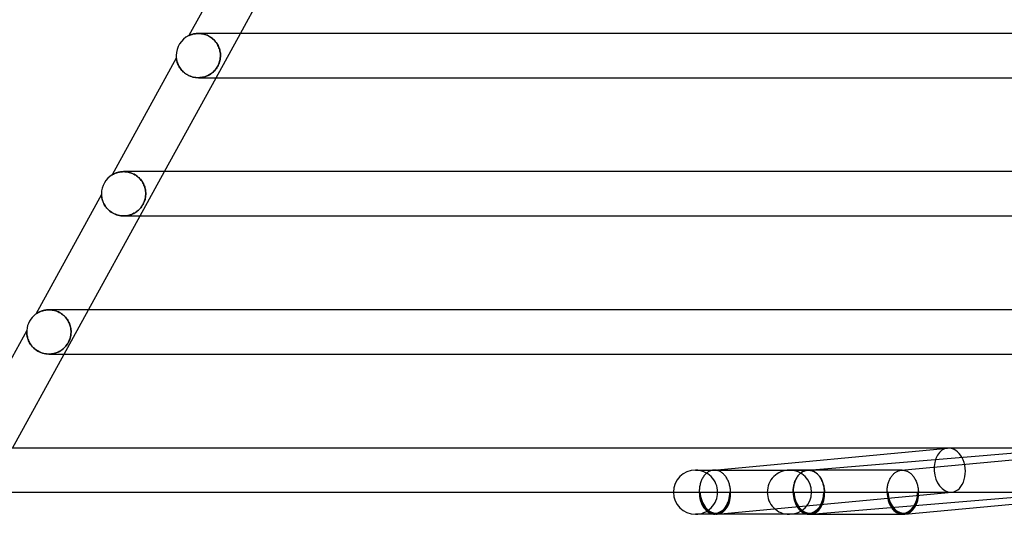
# Model space of a CAD drawing. Header units: millimetres. Extents: x -385 to 385, y -2 to 250.
# Tile 2 of 85: x -338 to -249, y -2 to 43. Entities that reach past the tile are written whole.
import ezdxf

# ---------------------------------------------------------------- set-up
doc = ezdxf.new("R2010")
doc.units = ezdxf.units.MM
doc.layers.add('HIDDEN', color=7, linetype='Continuous')
doc.layers.add('THICK', color=7, linetype='Continuous')

msp = doc.modelspace()

# ---------------------------------------------------------------- linework, layer by layer
at = {"layer": 'HIDDEN'}
for p, q in [((-322.611, 41.305), (-322.615, 41.303)), ((-322.598, 41.311), (-322.611, 41.305)), ((-322.577, 41.321), (-322.598, 41.311)), ((-322.549, 41.333), (-322.577, 41.321)), ((-322.514, 41.348), (-322.549, 41.333)), ((-322.472, 41.365), (-322.514, 41.348)), ((-322.424, 41.383), (-322.472, 41.365)), ((-322.369, 41.401), (-322.424, 41.383)), ((-322.308, 41.42), (-322.369, 41.401)), ((-322.242, 41.438), (-322.308, 41.42)), ((-322.17, 41.455), (-322.242, 41.438)), ((-322.094, 41.47), (-322.17, 41.455)), ((-322.013, 41.482), (-322.094, 41.47)), ((-321.928, 41.492), (-322.013, 41.482)), ((-321.84, 41.498), (-321.928, 41.492)), ((-321.748, 41.5), (-321.84, 41.498)), ((-321.655, 41.498), (-321.748, 41.5)), ((-321.748, 41.5), (-321.654, 41.498)), ((-321.56, 41.491), (-321.655, 41.498)), ((-321.654, 41.498), (-321.557, 41.491)), ((-321.463, 41.48), (-321.56, 41.491)), ((-321.557, 41.491), (-321.458, 41.479)), ((-321.364, 41.463), (-321.463, 41.48)), ((-321.458, 41.479), (-321.357, 41.462)), ((-321.264, 41.441), (-321.364, 41.463)), ((-321.357, 41.462), (-321.254, 41.439)), ((-321.162, 41.413), (-321.264, 41.441)), ((-321.254, 41.439), (-321.151, 41.41)), ((-321.06, 41.379), (-321.162, 41.413)), ((-321.151, 41.41), (-321.047, 41.375)), ((-320.957, 41.339), (-321.06, 41.379)), ((-321.047, 41.375), (-320.944, 41.333)), ((-320.855, 41.292), (-320.957, 41.339)), ((-320.944, 41.333), (-320.841, 41.285)), ((-320.755, 41.239), (-320.855, 41.292)), ((-320.841, 41.285), (-320.741, 41.23)), ((-320.657, 41.179), (-320.755, 41.239)), ((-320.741, 41.23), (-320.643, 41.17)), ((-320.562, 41.113), (-320.657, 41.179)), ((-320.643, 41.17), (-320.548, 41.103)), ((-320.47, 41.042), (-320.562, 41.113)), ((-320.548, 41.103), (-320.457, 41.031)), ((-320.382, 40.965), (-320.47, 41.042)), ((-320.457, 41.031), (-320.371, 40.954)), ((-320.299, 40.883), (-320.382, 40.965)), ((-320.371, 40.954), (-320.289, 40.872)), ((-320.139, 37.5), (-317.944, 41.5)), ((-320.221, 40.797), (-320.299, 40.883)), ((-320.289, 40.872), (-320.213, 40.787)), ((-320.149, 40.707), (-320.221, 40.797)), ((-320.213, 40.787), (-320.143, 40.698)), ((-320.083, 40.614), (-320.149, 40.707)), ((-320.143, 40.698), (-320.078, 40.606)), ((-320.023, 40.518), (-320.083, 40.614)), ((-320.078, 40.606), (-320.019, 40.512)), ((-319.969, 40.42), (-320.023, 40.518)), ((-320.019, 40.512), (-319.967, 40.416)), ((-319.92, 40.319), (-319.969, 40.42)), ((-319.967, 40.416), (-319.919, 40.317)), ((-319.878, 40.217), (-319.92, 40.319)), ((-319.919, 40.317), (-319.878, 40.217)), ((-319.842, 40.115), (-319.878, 40.217)), ((-319.878, 40.217), (-319.843, 40.116)), ((-319.843, 40.116), (-319.813, 40.014)), ((-319.812, 40.012), (-319.842, 40.115)), ((-323.736, 39.261), (-323.735, 39.257)), ((-323.735, 39.257), (-323.734, 39.245)), ((-323.734, 39.245), (-323.731, 39.225)), ((-323.731, 39.225), (-323.727, 39.196)), ((-323.727, 39.196), (-323.72, 39.158)), ((-323.72, 39.158), (-323.711, 39.111)), ((-319.813, 40.014), (-319.789, 39.912)), ((-319.788, 39.909), (-319.812, 40.012)), ((-319.778, 39.153), (-319.801, 39.04)), ((-319.795, 39.069), (-319.774, 39.176)), ((-319.789, 39.912), (-319.77, 39.809)), ((-319.77, 39.806), (-319.788, 39.909)), ((-319.761, 39.267), (-319.778, 39.153)), ((-319.774, 39.176), (-319.759, 39.284)), ((-319.77, 39.809), (-319.757, 39.705)), ((-319.757, 39.703), (-319.77, 39.806)), ((-319.75, 39.383), (-319.761, 39.267)), ((-319.759, 39.284), (-319.75, 39.392)), ((-319.757, 39.705), (-319.749, 39.602)), ((-319.749, 39.601), (-319.757, 39.703)), ((-319.75, 39.392), (-319.747, 39.5)), ((-319.747, 39.5), (-319.75, 39.383)), ((-319.749, 39.602), (-319.747, 39.5)), ((-319.747, 39.5), (-319.749, 39.601)), ((-323.711, 39.111), (-323.699, 39.057)), ((-323.699, 39.057), (-323.684, 38.995)), ((-323.684, 38.995), (-323.665, 38.928)), ((-323.665, 38.928), (-323.642, 38.855)), ((-323.642, 38.855), (-323.613, 38.778)), ((-323.613, 38.778), (-323.58, 38.698)), ((-323.58, 38.698), (-323.541, 38.615)), ((-323.541, 38.615), (-323.496, 38.53)), ((-323.496, 38.53), (-323.445, 38.445)), ((-323.445, 38.445), (-323.389, 38.359)), ((-323.389, 38.359), (-323.326, 38.273)), ((-323.326, 38.273), (-323.256, 38.189)), ((-320.249, 38.175), (-320.177, 38.262)), ((-320.144, 38.305), (-320.215, 38.215)), ((-320.177, 38.262), (-320.11, 38.352)), ((-320.077, 38.401), (-320.144, 38.305)), ((-320.11, 38.352), (-320.047, 38.447)), ((-320.015, 38.501), (-320.077, 38.401)), ((-320.047, 38.447), (-319.99, 38.546)), ((-319.96, 38.605), (-320.015, 38.501)), ((-319.99, 38.546), (-319.939, 38.648)), ((-319.91, 38.712), (-319.96, 38.605)), ((-319.939, 38.648), (-319.893, 38.751)), ((-319.867, 38.82), (-319.91, 38.712)), ((-319.893, 38.751), (-319.854, 38.856)), ((-319.831, 38.93), (-319.867, 38.82)), ((-319.854, 38.856), (-319.821, 38.962)), ((-319.801, 39.04), (-319.831, 38.93)), ((-319.821, 38.962), (-319.795, 39.069)), ((-323.256, 38.189), (-323.18, 38.106)), ((-323.18, 38.106), (-323.097, 38.026)), ((-323.097, 38.026), (-323.008, 37.95)), ((-323.008, 37.95), (-322.913, 37.877)), ((-322.913, 37.877), (-322.811, 37.808)), ((-322.811, 37.808), (-322.703, 37.745)), ((-322.703, 37.745), (-322.591, 37.688)), ((-322.591, 37.688), (-322.475, 37.639)), ((-322.475, 37.639), (-322.356, 37.596)), ((-322.356, 37.596), (-322.234, 37.561)), ((-322.234, 37.561), (-322.112, 37.534)), ((-322.112, 37.534), (-321.988, 37.515)), ((-321.988, 37.515), (-321.865, 37.504)), ((-321.865, 37.504), (-321.743, 37.5)), ((-321.743, 37.5), (-321.622, 37.504)), ((-321.615, 37.504), (-321.737, 37.5)), ((-321.622, 37.504), (-321.502, 37.515)), ((-321.494, 37.516), (-321.615, 37.504)), ((-321.502, 37.515), (-321.385, 37.533)), ((-321.376, 37.534), (-321.494, 37.516)), ((-321.385, 37.533), (-321.269, 37.557)), ((-321.26, 37.56), (-321.376, 37.534)), ((-321.269, 37.557), (-321.158, 37.588)), ((-321.146, 37.592), (-321.26, 37.56)), ((-321.158, 37.588), (-321.05, 37.625)), ((-321.035, 37.63), (-321.146, 37.592)), ((-321.05, 37.625), (-320.946, 37.667)), ((-320.928, 37.675), (-321.035, 37.63)), ((-320.946, 37.667), (-320.846, 37.714)), ((-320.823, 37.726), (-320.928, 37.675)), ((-320.846, 37.714), (-320.751, 37.765)), ((-320.723, 37.782), (-320.823, 37.726)), ((-320.751, 37.765), (-320.66, 37.821)), ((-320.628, 37.842), (-320.723, 37.782)), ((-320.66, 37.821), (-320.572, 37.882)), ((-320.537, 37.908), (-320.628, 37.842)), ((-320.572, 37.882), (-320.487, 37.947)), ((-320.45, 37.978), (-320.537, 37.908)), ((-320.487, 37.947), (-320.404, 38.018)), ((-320.368, 38.052), (-320.45, 37.978)), ((-320.404, 38.018), (-320.325, 38.094)), ((-320.29, 38.131), (-320.368, 38.052)), ((-320.325, 38.094), (-320.249, 38.175)), ((-320.215, 38.215), (-320.29, 38.131)), ((-329.516, 28.722), (-329.52, 28.72)), ((-329.505, 28.729), (-329.516, 28.722)), ((-329.486, 28.74), (-329.505, 28.729)), ((-329.461, 28.754), (-329.486, 28.74)), ((-329.429, 28.771), (-329.461, 28.754)), ((-329.391, 28.791), (-329.429, 28.771)), ((-329.346, 28.812), (-329.391, 28.791)), ((-329.295, 28.835), (-329.346, 28.812)), ((-329.238, 28.858), (-329.295, 28.835)), ((-329.175, 28.882), (-329.238, 28.858)), ((-329.107, 28.905), (-329.175, 28.882)), ((-329.034, 28.927), (-329.107, 28.905)), ((-328.955, 28.947), (-329.034, 28.927)), ((-328.872, 28.965), (-328.955, 28.947)), ((-328.784, 28.979), (-328.872, 28.965)), ((-328.693, 28.99), (-328.784, 28.979)), ((-328.598, 28.997), (-328.693, 28.99)), ((-328.499, 29), (-328.598, 28.997)), ((-328.401, 28.998), (-328.499, 29)), ((-328.496, 29), (-328.398, 28.998)), ((-328.495, 29), (-328.496, 29)), ((-328.3, 28.99), (-328.401, 28.998)), ((-328.398, 28.998), (-328.298, 28.99)), ((-328.197, 28.978), (-328.3, 28.99)), ((-328.298, 28.99), (-328.197, 28.978)), ((-328.092, 28.959), (-328.197, 28.978)), ((-328.197, 28.978), (-328.094, 28.959)), ((-328.094, 28.959), (-327.991, 28.935)), ((-327.986, 28.934), (-328.092, 28.959)), ((-327.991, 28.935), (-327.887, 28.906)), ((-327.878, 28.903), (-327.986, 28.934)), ((-327.887, 28.906), (-327.784, 28.87)), ((-327.77, 28.864), (-327.878, 28.903)), ((-327.784, 28.87), (-327.683, 28.828)), ((-327.661, 28.818), (-327.77, 28.864)), ((-327.683, 28.828), (-327.583, 28.781)), ((-327.554, 28.765), (-327.661, 28.818)), ((-327.583, 28.781), (-327.486, 28.727)), ((-327.449, 28.705), (-327.554, 28.765)), ((-327.486, 28.727), (-327.391, 28.669)), ((-327.346, 28.637), (-327.449, 28.705)), ((-327.391, 28.669), (-327.301, 28.605)), ((-327.246, 28.563), (-327.346, 28.637)), ((-327.301, 28.605), (-327.215, 28.537)), ((-327.151, 28.482), (-327.246, 28.563)), ((-327.215, 28.537), (-327.133, 28.465)), ((-327.061, 28.395), (-327.151, 28.482)), ((-326.999, 25), (-324.804, 29)), ((-327.133, 28.465), (-327.056, 28.39)), ((-326.977, 28.303), (-327.061, 28.395)), ((-327.056, 28.39), (-326.984, 28.312)), ((-326.984, 28.312), (-326.918, 28.231)), ((-326.899, 28.206), (-326.977, 28.303)), ((-326.918, 28.231), (-326.856, 28.147)), ((-326.828, 28.105), (-326.899, 28.206)), ((-326.856, 28.147), (-326.8, 28.062)), ((-326.763, 28.001), (-326.828, 28.105)), ((-326.8, 28.062), (-326.749, 27.975)), ((-326.706, 27.894), (-326.763, 28.001)), ((-326.749, 27.975), (-326.703, 27.887)), ((-326.655, 27.784), (-326.706, 27.894)), ((-326.703, 27.887), (-326.662, 27.798)), ((-326.662, 27.798), (-326.625, 27.709)), ((-326.612, 27.673), (-326.655, 27.784)), ((-326.625, 27.709), (-326.594, 27.619)), ((-326.576, 27.561), (-326.612, 27.673)), ((-326.594, 27.619), (-326.567, 27.529)), ((-330.499, 26.937), (-330.499, 26.934)), ((-330.499, 26.934), (-330.499, 26.925)), ((-330.499, 26.925), (-330.498, 26.907)), ((-330.498, 26.907), (-330.496, 26.877)), ((-330.496, 26.877), (-330.493, 26.834)), ((-330.493, 26.834), (-330.487, 26.779)), ((-330.487, 26.779), (-330.479, 26.714)), ((-330.479, 26.714), (-330.467, 26.642)), ((-326.547, 27.449), (-326.576, 27.561)), ((-326.567, 27.529), (-326.545, 27.438)), ((-326.525, 27.336), (-326.547, 27.449)), ((-326.545, 27.438), (-326.527, 27.349)), ((-326.534, 26.621), (-326.518, 26.715)), ((-326.527, 27.349), (-326.513, 27.26)), ((-326.509, 27.224), (-326.525, 27.336)), ((-326.513, 26.754), (-326.524, 26.675)), ((-326.518, 26.715), (-326.507, 26.809)), ((-326.513, 27.26), (-326.504, 27.172)), ((-326.504, 26.834), (-326.513, 26.754)), ((-326.5, 27.112), (-326.509, 27.224)), ((-326.507, 26.809), (-326.5, 26.904)), ((-326.504, 27.172), (-326.499, 27.085)), ((-326.499, 26.916), (-326.504, 26.834)), ((-326.497, 27), (-326.5, 27.112)), ((-326.5, 26.904), (-326.497, 27)), ((-326.499, 27.085), (-326.497, 27)), ((-326.497, 27), (-326.499, 26.916)), ((-330.467, 26.642), (-330.45, 26.563)), ((-330.45, 26.563), (-330.429, 26.479)), ((-330.429, 26.479), (-330.403, 26.39)), ((-330.403, 26.39), (-330.37, 26.296)), ((-330.37, 26.296), (-330.33, 26.2)), ((-330.33, 26.2), (-330.283, 26.101)), ((-330.283, 26.101), (-330.229, 26)), ((-330.229, 26), (-330.166, 25.899)), ((-330.166, 25.899), (-330.095, 25.799)), ((-326.876, 25.831), (-326.949, 25.735)), ((-326.946, 25.739), (-326.884, 25.819)), ((-326.884, 25.819), (-326.826, 25.903)), ((-326.807, 25.933), (-326.876, 25.831)), ((-326.826, 25.903), (-326.772, 25.99)), ((-326.742, 26.043), (-326.807, 25.933)), ((-326.772, 25.99), (-326.724, 26.078)), ((-326.685, 26.157), (-326.742, 26.043)), ((-326.724, 26.078), (-326.68, 26.168)), ((-326.635, 26.275), (-326.685, 26.157)), ((-326.68, 26.168), (-326.641, 26.258)), ((-326.641, 26.258), (-326.607, 26.348)), ((-326.594, 26.389), (-326.635, 26.275)), ((-326.607, 26.348), (-326.579, 26.438)), ((-326.563, 26.495), (-326.594, 26.389)), ((-326.579, 26.438), (-326.554, 26.529)), ((-326.54, 26.592), (-326.563, 26.495)), ((-326.554, 26.529), (-326.534, 26.621)), ((-326.524, 26.675), (-326.54, 26.592)), ((-330.095, 25.799), (-330.016, 25.701)), ((-330.016, 25.701), (-329.929, 25.606)), ((-329.929, 25.606), (-329.834, 25.515)), ((-329.834, 25.515), (-329.732, 25.428)), ((-329.732, 25.428), (-329.622, 25.348)), ((-329.622, 25.348), (-329.507, 25.275)), ((-329.507, 25.275), (-329.386, 25.21)), ((-329.386, 25.21), (-329.261, 25.153)), ((-329.261, 25.153), (-329.133, 25.105)), ((-329.133, 25.105), (-329.004, 25.066)), ((-329.004, 25.066), (-328.874, 25.036)), ((-328.874, 25.036), (-328.744, 25.016)), ((-328.744, 25.016), (-328.616, 25.004)), ((-328.616, 25.004), (-328.489, 25)), ((-328.37, 25.004), (-328.494, 25)), ((-328.489, 25), (-328.365, 25.004)), ((-328.247, 25.015), (-328.37, 25.004)), ((-328.365, 25.004), (-328.243, 25.016)), ((-328.125, 25.035), (-328.247, 25.015)), ((-328.243, 25.016), (-328.124, 25.035)), ((-328.007, 25.061), (-328.125, 25.035)), ((-328.124, 25.035), (-328.008, 25.06)), ((-328.008, 25.06), (-327.896, 25.092)), ((-327.89, 25.094), (-328.007, 25.061)), ((-327.896, 25.092), (-327.787, 25.13)), ((-327.777, 25.134), (-327.89, 25.094)), ((-327.787, 25.13), (-327.682, 25.173)), ((-327.667, 25.18), (-327.777, 25.134)), ((-327.682, 25.173), (-327.581, 25.222)), ((-327.561, 25.232), (-327.667, 25.18)), ((-327.581, 25.222), (-327.486, 25.274)), ((-327.46, 25.29), (-327.561, 25.232)), ((-327.486, 25.274), (-327.395, 25.331)), ((-327.365, 25.352), (-327.46, 25.29)), ((-327.395, 25.331), (-327.309, 25.392)), ((-327.274, 25.418), (-327.365, 25.352)), ((-327.309, 25.392), (-327.227, 25.455)), ((-327.188, 25.488), (-327.274, 25.418)), ((-327.227, 25.455), (-327.151, 25.522)), ((-327.106, 25.564), (-327.188, 25.488)), ((-327.151, 25.522), (-327.079, 25.591)), ((-327.026, 25.646), (-327.106, 25.564)), ((-327.079, 25.591), (-327.011, 25.663)), ((-326.949, 25.735), (-327.026, 25.646)), ((-327.011, 25.663), (-326.946, 25.739)), ((-336.437, 16.11), (-336.443, 16.105)), ((-336.419, 16.123), (-336.437, 16.11)), ((-336.391, 16.142), (-336.419, 16.123)), ((-336.356, 16.166), (-336.391, 16.142)), ((-336.315, 16.192), (-336.356, 16.166)), ((-336.268, 16.221), (-336.315, 16.192)), ((-336.214, 16.252), (-336.268, 16.221)), ((-336.153, 16.284), (-336.214, 16.252)), ((-336.085, 16.316), (-336.153, 16.284)), ((-336.012, 16.348), (-336.085, 16.316)), ((-335.932, 16.379), (-336.012, 16.348)), ((-335.846, 16.408), (-335.932, 16.379)), ((-335.755, 16.435), (-335.846, 16.408)), ((-335.66, 16.457), (-335.755, 16.435)), ((-335.561, 16.475), (-335.66, 16.457)), ((-335.459, 16.489), (-335.561, 16.475)), ((-335.354, 16.497), (-335.459, 16.489)), ((-335.247, 16.5), (-335.354, 16.497)), ((-335.143, 16.497), (-335.247, 16.5)), ((-335.247, 16.5), (-335.148, 16.498)), ((-335.148, 16.498), (-335.048, 16.49)), ((-335.037, 16.489), (-335.143, 16.497)), ((-335.048, 16.49), (-334.946, 16.477)), ((-334.93, 16.475), (-335.037, 16.489)), ((-334.946, 16.477), (-334.842, 16.459)), ((-334.822, 16.455), (-334.93, 16.475)), ((-334.842, 16.459), (-334.738, 16.435)), ((-334.714, 16.428), (-334.822, 16.455)), ((-334.738, 16.435), (-334.632, 16.404)), ((-334.606, 16.395), (-334.714, 16.428)), ((-334.632, 16.404), (-334.526, 16.367)), ((-334.499, 16.356), (-334.606, 16.395)), ((-334.526, 16.367), (-334.421, 16.323)), ((-334.394, 16.31), (-334.499, 16.356)), ((-334.421, 16.323), (-334.317, 16.272)), ((-334.291, 16.259), (-334.394, 16.31)), ((-334.317, 16.272), (-334.214, 16.215)), ((-334.192, 16.201), (-334.291, 16.259)), ((-334.214, 16.215), (-334.114, 16.15)), ((-334.096, 16.138), (-334.192, 16.201)), ((-334.114, 16.15), (-334.018, 16.08)), ((-334.005, 16.07), (-334.096, 16.138)), ((-334.018, 16.08), (-333.926, 16.004)), ((-333.919, 15.998), (-334.005, 16.07)), ((-333.859, 12.5), (-331.664, 16.5)), ((-333.926, 16.004), (-333.839, 15.923)), ((-333.838, 15.922), (-333.919, 15.998)), ((-333.839, 15.923), (-333.756, 15.836)), ((-333.762, 15.843), (-333.838, 15.922)), ((-333.692, 15.761), (-333.762, 15.843)), ((-333.756, 15.836), (-333.68, 15.746)), ((-333.627, 15.677), (-333.692, 15.761)), ((-333.68, 15.746), (-333.61, 15.653)), ((-333.568, 15.591), (-333.627, 15.677)), ((-333.61, 15.653), (-333.546, 15.556)), ((-333.515, 15.503), (-333.568, 15.591)), ((-333.546, 15.556), (-333.489, 15.456)), ((-333.466, 15.414), (-333.515, 15.503)), ((-333.489, 15.456), (-333.437, 15.355)), ((-333.423, 15.323), (-333.466, 15.414)), ((-333.437, 15.355), (-333.392, 15.251)), ((-333.385, 15.232), (-333.423, 15.323)), ((-333.392, 15.251), (-333.353, 15.146)), ((-333.351, 15.141), (-333.385, 15.232)), ((-333.353, 15.146), (-333.32, 15.039)), ((-333.323, 15.049), (-333.351, 15.141)), ((-337.249, 14.525), (-337.25, 14.5)), ((-337.25, 14.5), (-337.249, 14.443)), ((-337.248, 14.589), (-337.249, 14.57)), ((-337.249, 14.57), (-337.249, 14.549)), ((-337.249, 14.549), (-337.249, 14.525)), ((-337.249, 14.443), (-337.246, 14.378)), ((-337.247, 14.606), (-337.248, 14.589)), ((-337.246, 14.62), (-337.247, 14.606)), ((-337.245, 14.638), (-337.246, 14.63)), ((-337.246, 14.63), (-337.246, 14.62)), ((-337.246, 14.378), (-337.24, 14.306)), ((-337.245, 14.644), (-337.245, 14.643)), ((-337.245, 14.643), (-337.245, 14.638)), ((-337.24, 14.306), (-337.23, 14.226)), ((-333.299, 14.956), (-333.323, 15.049)), ((-333.32, 15.039), (-333.294, 14.932)), ((-333.28, 14.864), (-333.299, 14.956)), ((-333.294, 14.932), (-333.273, 14.824)), ((-333.266, 14.772), (-333.28, 14.864)), ((-333.275, 14.176), (-333.263, 14.254)), ((-333.273, 14.824), (-333.259, 14.715)), ((-333.254, 14.349), (-333.271, 14.202)), ((-333.255, 14.68), (-333.266, 14.772)), ((-333.263, 14.254), (-333.255, 14.334)), ((-333.259, 14.715), (-333.25, 14.607)), ((-333.25, 14.589), (-333.255, 14.68)), ((-333.255, 14.334), (-333.25, 14.416)), ((-333.248, 14.5), (-333.254, 14.349)), ((-333.25, 14.607), (-333.248, 14.5)), ((-333.248, 14.5), (-333.25, 14.589)), ((-333.25, 14.416), (-333.248, 14.5)), ((-337.23, 14.226), (-337.216, 14.14)), ((-337.216, 14.14), (-337.196, 14.048)), ((-337.196, 14.048), (-337.171, 13.951)), ((-337.171, 13.951), (-337.139, 13.85)), ((-337.139, 13.85), (-337.1, 13.747)), ((-337.1, 13.747), (-337.053, 13.642)), ((-337.053, 13.642), (-336.999, 13.537)), ((-336.999, 13.537), (-336.937, 13.432)), ((-336.937, 13.432), (-336.866, 13.328)), ((-333.643, 13.308), (-333.592, 13.38)), ((-333.582, 13.395), (-333.633, 13.321)), ((-333.592, 13.38), (-333.549, 13.446)), ((-333.533, 13.473), (-333.582, 13.395)), ((-333.549, 13.446), (-333.509, 13.514)), ((-333.488, 13.552), (-333.533, 13.473)), ((-333.509, 13.514), (-333.471, 13.584)), ((-333.447, 13.632), (-333.488, 13.552)), ((-333.471, 13.584), (-333.436, 13.656)), ((-333.41, 13.714), (-333.447, 13.632)), ((-333.436, 13.656), (-333.404, 13.729)), ((-333.371, 13.811), (-333.41, 13.714)), ((-333.404, 13.729), (-333.374, 13.803)), ((-333.374, 13.803), (-333.348, 13.877)), ((-333.333, 13.926), (-333.371, 13.811)), ((-333.348, 13.877), (-333.325, 13.951)), ((-333.298, 14.06), (-333.333, 13.926)), ((-333.325, 13.951), (-333.306, 14.026)), ((-333.306, 14.026), (-333.289, 14.1)), ((-333.271, 14.202), (-333.298, 14.06)), ((-333.289, 14.1), (-333.275, 14.176)), ((-336.866, 13.328), (-336.786, 13.225)), ((-336.786, 13.225), (-336.697, 13.125)), ((-336.697, 13.125), (-336.599, 13.029)), ((-336.599, 13.029), (-336.492, 12.937)), ((-336.492, 12.937), (-336.375, 12.85)), ((-336.375, 12.85), (-336.25, 12.771)), ((-336.25, 12.771), (-336.117, 12.701)), ((-336.117, 12.701), (-335.977, 12.639)), ((-335.977, 12.639), (-335.833, 12.589)), ((-335.833, 12.589), (-335.686, 12.549)), ((-335.686, 12.549), (-335.535, 12.521)), ((-335.535, 12.521), (-335.386, 12.505)), ((-335.386, 12.505), (-335.237, 12.5)), ((-335.245, 12.5), (-335.245, 12.5)), ((-335.13, 12.503), (-335.243, 12.5)), ((-335.237, 12.5), (-335.092, 12.506)), ((-335.02, 12.513), (-335.13, 12.503)), ((-335.092, 12.506), (-334.95, 12.522)), ((-334.912, 12.528), (-335.02, 12.513)), ((-334.95, 12.522), (-334.81, 12.548)), ((-334.807, 12.549), (-334.912, 12.528)), ((-334.81, 12.548), (-334.674, 12.584)), ((-334.704, 12.575), (-334.807, 12.549)), ((-334.604, 12.606), (-334.704, 12.575)), ((-334.674, 12.584), (-334.542, 12.628)), ((-334.508, 12.642), (-334.604, 12.606)), ((-334.542, 12.628), (-334.414, 12.682)), ((-334.414, 12.682), (-334.508, 12.642)), ((-334.414, 12.682), (-334.291, 12.744)), ((-334.323, 12.726), (-334.414, 12.682)), ((-334.236, 12.775), (-334.323, 12.726)), ((-334.291, 12.744), (-334.174, 12.813)), ((-334.153, 12.826), (-334.236, 12.775)), ((-334.174, 12.813), (-334.065, 12.888)), ((-334.075, 12.88), (-334.153, 12.826)), ((-334.001, 12.936), (-334.075, 12.88)), ((-334.065, 12.888), (-333.963, 12.968)), ((-333.932, 12.995), (-334.001, 12.936)), ((-333.963, 12.968), (-333.868, 13.052)), ((-333.866, 13.054), (-333.932, 12.995)), ((-333.868, 13.052), (-333.782, 13.141)), ((-333.805, 13.116), (-333.866, 13.054)), ((-333.746, 13.181), (-333.805, 13.116)), ((-333.782, 13.141), (-333.706, 13.228)), ((-333.688, 13.249), (-333.746, 13.181)), ((-333.706, 13.228), (-333.643, 13.308)), ((-333.633, 13.321), (-333.688, 13.249)), ((-258.235, 1.996), (-237.069, 3.991)), ((-276.71, 2), (-276.822, 2)), ((-275.73, 1.796), (-275.79, 1.751)), ((-275.669, 1.837), (-275.73, 1.796)), ((-275.606, 1.873), (-275.669, 1.837)), ((-275.542, 1.905), (-275.606, 1.873)), ((-275.476, 1.932), (-275.542, 1.905)), ((-275.41, 1.955), (-275.476, 1.932)), ((-275.343, 1.973), (-275.41, 1.955)), ((-275.275, 1.987), (-275.343, 1.973)), ((-275.207, 1.995), (-275.275, 1.987)), ((-275.191, 1.997), (-275.207, 1.995)), ((-275.206, 1.996), (-275.159, 2)), ((-275.175, 1.998), (-275.191, 1.997)), ((-275.159, 1.999), (-275.175, 1.998)), ((-275.143, 1.999), (-275.159, 1.999)), ((-275.128, 2), (-275.143, 1.999)), ((-275.112, 2), (-275.128, 2)), ((-275.046, 1.998), (-275.112, 2)), ((-274.98, 1.991), (-275.046, 1.998)), ((-274.915, 1.981), (-274.98, 1.991)), ((-274.85, 1.966), (-274.915, 1.981)), ((-274.786, 1.947), (-274.85, 1.966)), ((-274.722, 1.924), (-274.786, 1.947)), ((-274.659, 1.896), (-274.722, 1.924)), ((-274.596, 1.865), (-274.659, 1.896)), ((-274.535, 1.83), (-274.596, 1.865)), ((-274.475, 1.79), (-274.535, 1.83)), ((-274.416, 1.747), (-274.475, 1.79)), ((-268.337, 2), (-266.621, 2)), ((-258.141, 2), (-268.337, 2)), ((-267.312, 1.739), (-267.256, 1.783)), ((-267.233, 1.801), (-267.293, 1.757)), ((-267.256, 1.783), (-267.199, 1.822)), ((-267.171, 1.841), (-267.233, 1.801)), ((-267.199, 1.822), (-267.14, 1.858)), ((-267.107, 1.877), (-267.171, 1.841)), ((-267.14, 1.858), (-267.08, 1.89)), ((-267.042, 1.909), (-267.107, 1.877)), ((-267.08, 1.89), (-267.019, 1.918)), ((-266.976, 1.936), (-267.042, 1.909)), ((-267.019, 1.918), (-266.957, 1.942)), ((-266.909, 1.958), (-266.976, 1.936)), ((-266.957, 1.942), (-266.895, 1.962)), ((-266.842, 1.975), (-266.909, 1.958)), ((-266.895, 1.962), (-266.831, 1.978)), ((-266.774, 1.988), (-266.842, 1.975)), ((-266.831, 1.978), (-266.767, 1.989)), ((-266.705, 1.996), (-266.774, 1.988)), ((-266.767, 1.989), (-266.703, 1.997)), ((-266.691, 1.998), (-266.705, 1.996)), ((-266.703, 1.997), (-266.662, 2)), ((-266.703, 1.997), (-266.689, 1.998)), ((-266.677, 1.998), (-266.691, 1.998)), ((-266.689, 1.998), (-266.676, 1.999)), ((-266.663, 1.999), (-266.677, 1.998)), ((-266.676, 1.999), (-266.662, 1.999)), ((-266.649, 2), (-266.663, 1.999)), ((-266.662, 1.999), (-266.648, 2)), ((-266.635, 2), (-266.649, 2)), ((-266.648, 2), (-266.635, 2)), ((-266.621, 2), (-266.635, 2)), ((-266.635, 2), (-266.621, 2)), ((-266.555, 1.998), (-266.621, 2)), ((-266.49, 1.991), (-266.555, 1.998)), ((-266.424, 1.981), (-266.49, 1.991)), ((-266.359, 1.966), (-266.424, 1.981)), ((-266.295, 1.947), (-266.359, 1.966)), ((-266.231, 1.924), (-266.295, 1.947)), ((-266.168, 1.896), (-266.231, 1.924)), ((-266.106, 1.865), (-266.168, 1.896)), ((-266.045, 1.83), (-266.106, 1.865)), ((-265.985, 1.79), (-266.045, 1.83)), ((-265.926, 1.747), (-265.985, 1.79)), ((-258.783, 1.777), (-258.726, 1.818)), ((-258.726, 1.818), (-258.667, 1.854)), ((-258.667, 1.854), (-258.608, 1.886)), ((-258.608, 1.886), (-258.548, 1.914)), ((-258.548, 1.914), (-258.486, 1.939)), ((-258.486, 1.939), (-258.424, 1.959)), ((-258.424, 1.959), (-258.361, 1.975)), ((-258.361, 1.975), (-258.298, 1.988)), ((-258.298, 1.988), (-258.234, 1.996)), ((-258.234, 1.996), (-258.219, 1.997)), ((-258.219, 1.997), (-258.203, 1.998)), ((-258.203, 1.998), (-258.188, 1.999)), ((-258.188, 1.999), (-258.172, 2)), ((-258.172, 2), (-258.157, 2)), ((-258.157, 2), (-258.141, 2)), ((-258.141, 2), (-258.074, 1.998)), ((-258.074, 1.998), (-258.007, 1.991)), ((-258.007, 1.991), (-257.94, 1.98)), ((-257.94, 1.98), (-257.874, 1.964)), ((-257.874, 1.964), (-257.807, 1.944)), ((-257.807, 1.944), (-257.742, 1.919)), ((-257.742, 1.919), (-257.677, 1.89)), ((-257.677, 1.89), (-257.613, 1.857)), ((-257.613, 1.857), (-257.551, 1.819)), ((-257.551, 1.819), (-257.489, 1.778)), ((-276.339, 0.933), (-276.367, 0.845)), ((-276.308, 1.017), (-276.339, 0.933)), ((-276.273, 1.099), (-276.308, 1.017)), ((-276.236, 1.179), (-276.273, 1.099)), ((-276.196, 1.256), (-276.236, 1.179)), ((-276.154, 1.33), (-276.196, 1.256)), ((-276.109, 1.401), (-276.154, 1.33)), ((-276.061, 1.468), (-276.109, 1.401)), ((-276.011, 1.532), (-276.061, 1.468)), ((-275.959, 1.593), (-276.011, 1.532)), ((-275.904, 1.65), (-275.959, 1.593)), ((-275.848, 1.703), (-275.904, 1.65)), ((-275.79, 1.751), (-275.848, 1.703)), ((-274.358, 1.701), (-274.416, 1.747)), ((-274.302, 1.65), (-274.358, 1.701)), ((-274.248, 1.596), (-274.302, 1.65)), ((-274.195, 1.539), (-274.248, 1.596)), ((-274.145, 1.478), (-274.195, 1.539)), ((-274.096, 1.415), (-274.145, 1.478)), ((-274.049, 1.348), (-274.096, 1.415)), ((-274.004, 1.278), (-274.049, 1.348)), ((-273.962, 1.205), (-274.004, 1.278)), ((-273.922, 1.131), (-273.962, 1.205)), ((-273.885, 1.053), (-273.922, 1.131)), ((-273.85, 0.974), (-273.885, 1.053)), ((-273.818, 0.892), (-273.85, 0.974)), ((-273.788, 0.808), (-273.818, 0.892)), ((-267.849, 0.937), (-267.878, 0.85)), ((-267.864, 0.886), (-267.836, 0.967)), ((-267.817, 1.022), (-267.849, 0.937)), ((-267.836, 0.967), (-267.805, 1.046)), ((-267.783, 1.105), (-267.817, 1.022)), ((-267.805, 1.046), (-267.771, 1.123)), ((-267.745, 1.184), (-267.783, 1.105)), ((-267.771, 1.123), (-267.735, 1.197)), ((-267.704, 1.261), (-267.745, 1.184)), ((-267.735, 1.197), (-267.697, 1.269)), ((-267.661, 1.335), (-267.704, 1.261)), ((-267.697, 1.269), (-267.656, 1.339)), ((-267.615, 1.406), (-267.661, 1.335)), ((-267.656, 1.339), (-267.612, 1.406)), ((-267.567, 1.474), (-267.615, 1.406)), ((-267.612, 1.406), (-267.567, 1.47)), ((-267.516, 1.538), (-267.567, 1.474)), ((-267.567, 1.47), (-267.52, 1.53)), ((-267.52, 1.53), (-267.471, 1.587)), ((-267.463, 1.599), (-267.516, 1.538)), ((-267.471, 1.587), (-267.42, 1.641)), ((-267.409, 1.655), (-267.463, 1.599)), ((-267.42, 1.641), (-267.367, 1.692)), ((-267.352, 1.708), (-267.409, 1.655)), ((-267.367, 1.692), (-267.312, 1.739)), ((-267.293, 1.757), (-267.352, 1.708)), ((-265.868, 1.701), (-265.926, 1.747)), ((-265.813, 1.65), (-265.868, 1.701)), ((-265.758, 1.596), (-265.813, 1.65)), ((-265.706, 1.539), (-265.758, 1.596)), ((-265.655, 1.478), (-265.706, 1.539)), ((-265.607, 1.415), (-265.655, 1.478)), ((-265.56, 1.348), (-265.607, 1.415)), ((-265.516, 1.278), (-265.56, 1.348)), ((-265.474, 1.206), (-265.516, 1.278)), ((-265.434, 1.131), (-265.474, 1.206)), ((-265.397, 1.053), (-265.434, 1.131)), ((-265.362, 0.974), (-265.397, 1.053)), ((-265.33, 0.892), (-265.362, 0.974)), ((-265.301, 0.808), (-265.33, 0.892)), ((-259.382, 0.881), (-259.355, 0.962)), ((-259.355, 0.962), (-259.324, 1.041)), ((-259.324, 1.041), (-259.291, 1.118)), ((-259.291, 1.118), (-259.256, 1.192)), ((-259.256, 1.192), (-259.218, 1.264)), ((-259.218, 1.264), (-259.177, 1.333)), ((-259.177, 1.333), (-259.135, 1.4)), ((-259.135, 1.4), (-259.09, 1.464)), ((-259.09, 1.464), (-259.043, 1.524)), ((-259.043, 1.524), (-258.995, 1.582)), ((-258.995, 1.582), (-258.944, 1.636)), ((-258.944, 1.636), (-258.892, 1.687)), ((-258.892, 1.687), (-258.838, 1.734)), ((-258.838, 1.734), (-258.783, 1.777)), ((-257.489, 1.778), (-257.429, 1.732)), ((-257.429, 1.732), (-257.371, 1.683)), ((-257.371, 1.683), (-257.314, 1.629)), ((-257.314, 1.629), (-257.259, 1.572)), ((-257.259, 1.572), (-257.205, 1.511)), ((-257.205, 1.511), (-257.154, 1.447)), ((-257.154, 1.447), (-257.105, 1.38)), ((-257.105, 1.38), (-257.058, 1.31)), ((-257.058, 1.31), (-257.013, 1.236)), ((-257.013, 1.236), (-256.971, 1.16)), ((-256.971, 1.16), (-256.931, 1.081)), ((-256.931, 1.081), (-256.894, 1)), ((-256.894, 1), (-256.86, 0.917)), ((-256.86, 0.917), (-256.828, 0.831)), ((-278.822, 0), (-276.479, 0)), ((-276.477, 0.194), (-276.48, 0.097)), ((-276.48, 0.097), (-276.479, 0)), ((-276.479, 0), (-276.408, 0)), ((-276.471, 0.29), (-276.477, 0.194)), ((-276.462, 0.386), (-276.471, 0.29)), ((-276.449, 0.48), (-276.462, 0.386)), ((-276.434, 0.574), (-276.449, 0.48)), ((-276.415, 0.666), (-276.434, 0.574)), ((-276.393, 0.757), (-276.415, 0.666)), ((-276.408, 0), (-273.721, 0)), ((-276.367, 0.845), (-276.393, 0.757)), ((-274.877, -1.991), (-253.664, 0.009)), ((-273.761, 0.723), (-273.788, 0.808)), ((-273.737, 0.636), (-273.761, 0.723)), ((-273.716, 0.548), (-273.737, 0.636)), ((-273.721, 0), (-273.65, 0)), ((-273.698, 0.458), (-273.716, 0.548)), ((-273.682, 0.368), (-273.698, 0.458)), ((-273.67, 0.277), (-273.682, 0.368)), ((-273.66, 0.185), (-273.67, 0.277)), ((-273.654, 0.093), (-273.66, 0.185)), ((-273.65, 0), (-273.654, 0.093)), ((-273.65, 0), (-267.993, 0)), ((-267.991, 0.195), (-267.994, 0.098)), ((-267.994, 0.092), (-267.991, 0.183)), ((-267.994, 0.098), (-267.993, 0)), ((-267.993, 0), (-267.994, 0.092)), ((-267.985, 0.292), (-267.991, 0.195)), ((-267.991, 0.183), (-267.985, 0.275)), ((-267.975, 0.388), (-267.985, 0.292)), ((-267.985, 0.275), (-267.977, 0.365)), ((-267.977, 0.365), (-267.965, 0.455)), ((-267.962, 0.483), (-267.975, 0.388)), ((-267.965, 0.455), (-267.951, 0.543)), ((-267.946, 0.577), (-267.962, 0.483)), ((-267.951, 0.543), (-267.933, 0.631)), ((-267.927, 0.669), (-267.946, 0.577)), ((-267.933, 0.631), (-267.913, 0.717)), ((-267.904, 0.76), (-267.927, 0.669)), ((-267.923, 0), (-265.236, 0)), ((-267.913, 0.717), (-267.89, 0.802)), ((-267.878, 0.85), (-267.904, 0.76)), ((-267.89, 0.802), (-267.864, 0.886)), ((-265.274, 0.723), (-265.301, 0.808)), ((-265.25, 0.636), (-265.274, 0.723)), ((-265.229, 0.548), (-265.25, 0.636)), ((-265.211, 0.458), (-265.229, 0.548)), ((-265.196, 0.368), (-265.211, 0.458)), ((-265.184, 0.277), (-265.196, 0.368)), ((-265.175, 0.185), (-265.184, 0.277)), ((-265.168, 0.093), (-265.175, 0.185)), ((-265.165, 0), (-265.168, 0.093)), ((-265.165, 0), (-242.621, 0)), ((-259.509, 0.091), (-259.506, 0.183)), ((-259.508, 0), (-259.509, 0.091)), ((-259.437, 0), (-259.508, 0)), ((-259.506, 0.183), (-259.501, 0.273)), ((-259.501, 0.273), (-259.492, 0.363)), ((-259.492, 0.363), (-259.481, 0.452)), ((-259.481, 0.452), (-259.467, 0.541)), ((-259.467, 0.541), (-259.45, 0.628)), ((-259.45, 0.628), (-259.43, 0.714)), ((-259.43, 0.714), (-259.408, 0.798)), ((-259.408, 0.798), (-259.382, 0.881)), ((-256.828, 0.831), (-256.8, 0.743)), ((-256.8, 0.743), (-256.774, 0.654)), ((-256.774, 0.654), (-256.751, 0.564)), ((-256.751, 0.564), (-256.732, 0.472)), ((-256.68, 0), (-256.75, 0)), ((-256.732, 0.472), (-256.715, 0.379)), ((-256.715, 0.379), (-256.701, 0.285)), ((-256.701, 0.285), (-256.691, 0.191)), ((-256.691, 0.191), (-256.684, 0.095)), ((-256.684, 0.095), (-256.68, 0)), ((-267.923, 0), (-267.993, 0)), ((-267.993, 0), (-267.923, 0)), ((-265.165, 0), (-265.236, 0)), ((-265.236, 0), (-265.165, 0))]:
    msp.add_line(p, q, dxfattribs=at)
for centre, radius, start, end in [((-276.822, 0), 2, 0, 90.00004), ((-268.337, 0), 2, 89.99981, 180.00002), ((-268.337, 0), 2, 0, 89.99981), ((-268.337, 0), 2, 270.00019, 0), ((-276.822, 0), 2, 269.99996, 0), ((-268.337, 0), 2, 180.00002, 270.00019), ((-275.065, 0), 1.9, 269.99979, 275.38955), ((-266.579, 0), 1.9, 270.00008, 274.75414), ((-258.094, 0), 1.9, 270.00036, 275.39006)]:
    msp.add_arc(centre, radius, start, end, dxfattribs=at)
for centre, major_axis, ratio, start_param, end_param in [((-253.851, 2), (0.188, -1.991), 0.705541, -3.141501, -0.066421), ((-253.851, 2), (0.188, -1.991), 0.705541, 0.000091, 2.122868), ((-275.065, 0), (0, 1.9), 0.707107, -3.141593, -1.570796), ((-275.065, 0), (-0.178, 1.892), 0.705541, -3.141501, -1.637217), ((-266.579, 0), (-0.166, 1.993), 0.705887, 1.512142, 3.082938), ((-266.579, 0), (0, -1.9), 0.707107, -1.570796, 0), ((-266.579, 0), (0.158, -1.893), 0.705887, -1.629451, -0.000024), ((-266.579, 0), (0, -1.9), 0.707107, -1.570796, 0), ((-266.579, 0), (0, -1.9), 0.707107, 0, 1.570796), ((-266.579, 0), (0, -1.9), 0.707107, 0, 1.570796), ((-266.579, 0), (0.158, -1.893), 0.705887, -0.000024, 1.512142), ((-266.579, 0), (0.158, -1.893), 0.705887, -0.000024, 1.512142), ((-266.579, 0), (-0.166, 1.993), 0.705887, -3.141486, -1.629451), ((-258.094, 0), (-0.178, 1.892), 0.705541, 1.504375, 3.141684), ((-258.094, 0), (0, 1.9), 0.707107, 1.570796, 3.141593), ((-253.851, 2), (0.188, -1.991), 0.705541, -0.066421, 0.000091), ((-275.065, 0), (-0.188, 1.991), 0.705541, 1.504375, 3.075171), ((-275.065, 0), (0, 2), 0.707107, 1.570796, 3.141593), ((-275.065, 0), (-0.178, 1.892), 0.705541, 1.504375, 3.141684), ((-275.065, 0), (0, 1.9), 0.707107, 1.570796, 3.141593), ((-275.065, 0), (0, 2), 0.707107, 3.141593, 4.712389), ((-275.065, 0), (-0.188, 1.991), 0.705541, -3.141501, -1.637217), ((-266.579, 0), (0, 2), 0.707107, 1.570796, 3.141593), ((-266.579, 0), (0, 2), 0.707107, 1.570796, 3.141593), ((-266.579, 0), (0.158, -1.893), 0.705887, -1.629451, -0.000024), ((-258.094, 0), (-0.188, 1.991), 0.705541, 1.504375, 2.268373), ((-258.094, 0), (0, 2), 0.707107, 1.570796, 2.336335), ((-258.094, 0), (0, 1.9), 0.707107, 3.141593, 4.712389), ((-258.094, 0), (0, 2), 0.707107, -3.075022, -1.570796), ((-258.094, 0), (-0.178, 1.892), 0.705541, -3.141501, -1.637217), ((-258.094, 0), (-0.188, 1.991), 0.705541, -3.141501, -1.637217), ((-275.065, 0), (-0.188, 1.991), 0.705541, 3.075171, 3.141684)]:
    msp.add_ellipse(centre, major_axis=major_axis, ratio=ratio, start_param=start_param, end_param=end_param, dxfattribs=at)
at = {"layer": 'THICK'}
for p, q in [((-316.961, 51.606), (-322.615, 41.303)), ((-317.944, 41.5), (-313.28, 50)), ((-322.615, 41.303), (-322.61, 41.305)), ((-322.61, 41.305), (-322.598, 41.312)), ((-322.598, 41.312), (-322.576, 41.321)), ((-322.576, 41.321), (-322.548, 41.334)), ((-322.548, 41.334), (-322.512, 41.349)), ((-322.512, 41.349), (-322.47, 41.366)), ((-322.47, 41.366), (-322.421, 41.384)), ((-322.421, 41.384), (-322.366, 41.402)), ((-322.366, 41.402), (-322.305, 41.421)), ((-322.305, 41.421), (-322.24, 41.439)), ((-322.24, 41.439), (-322.17, 41.455)), ((-322.17, 41.455), (-322.094, 41.47)), ((-322.094, 41.47), (-322.014, 41.482)), ((-322.014, 41.482), (-321.93, 41.492)), ((-321.93, 41.492), (-321.841, 41.498)), ((-321.841, 41.498), (-321.748, 41.5)), ((-228.579, 41.5), (-321.747, 41.5)), ((-323.736, 39.261), (-329.52, 28.72)), ((-323.735, 39.256), (-323.736, 39.261)), ((-323.733, 39.242), (-323.735, 39.256)), ((-323.73, 39.219), (-323.733, 39.242)), ((-323.725, 39.188), (-323.73, 39.219)), ((-323.718, 39.149), (-323.725, 39.188)), ((-323.709, 39.103), (-323.718, 39.149)), ((-323.698, 39.051), (-323.709, 39.103)), ((-323.684, 38.993), (-323.698, 39.051)), ((-323.666, 38.931), (-323.684, 38.993)), ((-323.645, 38.865), (-323.666, 38.931)), ((-323.62, 38.796), (-323.645, 38.865)), ((-323.591, 38.723), (-323.62, 38.796)), ((-323.556, 38.647), (-323.591, 38.723)), ((-323.517, 38.569), (-323.556, 38.647)), ((-323.472, 38.488), (-323.517, 38.569)), ((-323.421, 38.407), (-323.472, 38.488)), ((-323.364, 38.325), (-323.421, 38.407)), ((-323.302, 38.243), (-323.364, 38.325)), ((-324.804, 29), (-320.139, 37.5)), ((-323.233, 38.163), (-323.302, 38.243)), ((-323.158, 38.084), (-323.233, 38.163)), ((-323.076, 38.007), (-323.158, 38.084)), ((-322.988, 37.933), (-323.076, 38.007)), ((-322.894, 37.863), (-322.988, 37.933)), ((-322.794, 37.798), (-322.894, 37.863)), ((-322.689, 37.737), (-322.794, 37.798)), ((-322.578, 37.682), (-322.689, 37.737)), ((-322.464, 37.634), (-322.578, 37.682)), ((-322.346, 37.593), (-322.464, 37.634)), ((-322.226, 37.559), (-322.346, 37.593)), ((-322.104, 37.533), (-322.226, 37.559)), ((-321.981, 37.514), (-322.104, 37.533)), ((-321.859, 37.503), (-321.981, 37.514)), ((-321.737, 37.5), (-321.859, 37.503)), ((-321.744, 37.5), (-230.131, 37.5)), ((-329.52, 28.72), (-329.518, 28.722)), ((-329.518, 28.722), (-329.509, 28.727)), ((-329.509, 28.727), (-329.492, 28.737)), ((-329.492, 28.737), (-329.468, 28.75)), ((-329.468, 28.75), (-329.435, 28.768)), ((-329.435, 28.768), (-329.395, 28.788)), ((-329.395, 28.788), (-329.348, 28.811)), ((-329.348, 28.811), (-329.295, 28.835)), ((-329.295, 28.835), (-329.237, 28.859)), ((-329.237, 28.859), (-329.174, 28.883)), ((-329.174, 28.883), (-329.106, 28.906)), ((-329.106, 28.906), (-329.032, 28.927)), ((-329.032, 28.927), (-328.954, 28.947)), ((-328.954, 28.947), (-328.87, 28.965)), ((-328.87, 28.965), (-328.783, 28.979)), ((-328.783, 28.979), (-328.691, 28.99)), ((-328.691, 28.99), (-328.596, 28.998)), ((-328.596, 28.998), (-328.496, 29)), ((-233.43, 29), (-328.496, 29)), ((-330.499, 26.937), (-336.443, 16.105)), ((-330.499, 26.934), (-330.499, 26.937)), ((-330.499, 26.926), (-330.499, 26.934)), ((-330.498, 26.911), (-330.499, 26.926)), ((-330.497, 26.889), (-330.498, 26.911)), ((-330.495, 26.859), (-330.497, 26.889)), ((-330.492, 26.822), (-330.495, 26.859)), ((-330.487, 26.778), (-330.492, 26.822)), ((-330.481, 26.729), (-330.487, 26.778)), ((-330.473, 26.675), (-330.481, 26.729)), ((-330.462, 26.617), (-330.473, 26.675)), ((-330.448, 26.554), (-330.462, 26.617)), ((-330.432, 26.488), (-330.448, 26.554)), ((-330.412, 26.418), (-330.432, 26.488)), ((-330.388, 26.345), (-330.412, 26.418)), ((-330.359, 26.269), (-330.388, 26.345)), ((-330.326, 26.19), (-330.359, 26.269)), ((-330.288, 26.109), (-330.326, 26.19)), ((-330.244, 26.027), (-330.288, 26.109)), ((-330.194, 25.943), (-330.244, 26.027)), ((-330.139, 25.86), (-330.194, 25.943)), ((-330.078, 25.776), (-330.139, 25.86)), ((-331.664, 16.5), (-326.999, 25)), ((-330.01, 25.694), (-330.078, 25.776)), ((-329.936, 25.613), (-330.01, 25.694)), ((-329.856, 25.535), (-329.936, 25.613)), ((-329.769, 25.458), (-329.856, 25.535)), ((-329.675, 25.386), (-329.769, 25.458)), ((-329.576, 25.318), (-329.675, 25.386)), ((-329.47, 25.255), (-329.576, 25.318)), ((-329.359, 25.197), (-329.47, 25.255)), ((-329.243, 25.146), (-329.359, 25.197)), ((-329.123, 25.102), (-329.243, 25.146)), ((-329, 25.065), (-329.123, 25.102)), ((-328.874, 25.036), (-329, 25.065)), ((-328.748, 25.016), (-328.874, 25.036)), ((-328.621, 25.004), (-328.748, 25.016)), ((-328.494, 25), (-328.621, 25.004)), ((-328.495, 25), (-234.982, 25)), ((-336.443, 16.105), (-336.44, 16.108)), ((-336.44, 16.108), (-336.429, 16.115)), ((-336.429, 16.115), (-336.411, 16.128)), ((-336.411, 16.128), (-336.387, 16.145)), ((-336.387, 16.145), (-336.358, 16.165)), ((-336.358, 16.165), (-336.323, 16.188)), ((-336.323, 16.188), (-336.284, 16.212)), ((-336.284, 16.212), (-336.241, 16.237)), ((-336.241, 16.237), (-336.192, 16.264)), ((-336.192, 16.264), (-336.138, 16.291)), ((-336.138, 16.291), (-336.079, 16.319)), ((-336.079, 16.319), (-336.015, 16.347)), ((-336.015, 16.347), (-335.946, 16.374)), ((-335.946, 16.374), (-335.872, 16.4)), ((-335.872, 16.4), (-335.793, 16.424)), ((-335.793, 16.424), (-335.71, 16.446)), ((-335.71, 16.446), (-335.624, 16.464)), ((-335.624, 16.464), (-335.534, 16.479)), ((-335.534, 16.479), (-335.441, 16.49)), ((-335.441, 16.49), (-335.345, 16.498)), ((-335.345, 16.498), (-335.247, 16.5)), ((-238.28, 16.5), (-335.246, 16.5)), ((-337.245, 14.644), (-343.087, 3.998)), ((-337.25, 14.523), (-337.249, 14.545)), ((-337.25, 14.5), (-337.25, 14.523)), ((-337.249, 14.446), (-337.25, 14.5)), ((-337.249, 14.565), (-337.248, 14.584)), ((-337.249, 14.545), (-337.249, 14.565)), ((-337.246, 14.385), (-337.249, 14.446)), ((-337.248, 14.584), (-337.247, 14.601)), ((-337.247, 14.616), (-337.246, 14.628)), ((-337.247, 14.601), (-337.247, 14.616)), ((-337.246, 14.628), (-337.245, 14.637)), ((-337.241, 14.317), (-337.246, 14.385)), ((-337.245, 14.643), (-337.245, 14.644)), ((-337.245, 14.637), (-337.245, 14.643)), ((-337.232, 14.243), (-337.241, 14.317)), ((-337.22, 14.163), (-337.232, 14.243)), ((-337.203, 14.079), (-337.22, 14.163)), ((-337.182, 13.99), (-337.203, 14.079)), ((-337.155, 13.898), (-337.182, 13.99)), ((-337.122, 13.804), (-337.155, 13.898)), ((-337.084, 13.709), (-337.122, 13.804)), ((-337.039, 13.614), (-337.084, 13.709)), ((-336.989, 13.519), (-337.039, 13.614)), ((-336.932, 13.425), (-336.989, 13.519)), ((-336.869, 13.332), (-336.932, 13.425)), ((-338.524, 4), (-333.859, 12.5)), ((-336.8, 13.242), (-336.869, 13.332)), ((-336.725, 13.154), (-336.8, 13.242)), ((-336.643, 13.07), (-336.725, 13.154)), ((-336.555, 12.989), (-336.643, 13.07)), ((-336.461, 12.912), (-336.555, 12.989)), ((-336.361, 12.841), (-336.461, 12.912)), ((-336.258, 12.776), (-336.361, 12.841)), ((-336.15, 12.717), (-336.258, 12.776)), ((-336.039, 12.665), (-336.15, 12.717)), ((-335.926, 12.62), (-336.039, 12.665)), ((-335.812, 12.582), (-335.926, 12.62)), ((-335.697, 12.552), (-335.812, 12.582)), ((-335.581, 12.529), (-335.697, 12.552)), ((-335.467, 12.512), (-335.581, 12.529)), ((-335.354, 12.503), (-335.467, 12.512)), ((-335.243, 12.5), (-335.354, 12.503)), ((-335.245, 12.5), (-239.832, 12.5)), ((-242.923, 4), (-343, 4)), ((-275.159, 2), (-254.039, 3.991)), ((-266.662, 2), (-242.786, 3.986)), ((-276.822, 2), (-266.621, 2)), ((-266.621, 2), (-266.554, 1.998)), ((-266.554, 1.998), (-266.487, 1.991)), ((-266.487, 1.991), (-266.42, 1.98)), ((-266.42, 1.98), (-266.353, 1.964)), ((-266.353, 1.964), (-266.287, 1.944)), ((-266.287, 1.944), (-266.222, 1.919)), ((-266.222, 1.919), (-266.157, 1.89)), ((-266.157, 1.89), (-266.093, 1.857)), ((-266.093, 1.857), (-266.031, 1.819)), ((-266.031, 1.819), (-265.97, 1.778)), ((-265.97, 1.778), (-265.91, 1.732)), ((-265.91, 1.732), (-265.851, 1.683)), ((-265.851, 1.683), (-265.795, 1.629)), ((-265.795, 1.629), (-265.74, 1.572)), ((-265.74, 1.572), (-265.686, 1.512)), ((-265.686, 1.512), (-265.635, 1.447)), ((-265.635, 1.447), (-265.586, 1.38)), ((-265.586, 1.38), (-265.539, 1.31)), ((-265.539, 1.31), (-265.495, 1.236)), ((-265.495, 1.236), (-265.453, 1.16)), ((-265.453, 1.16), (-265.414, 1.082)), ((-265.414, 1.082), (-265.377, 1)), ((-265.377, 1), (-265.343, 0.917)), ((-265.343, 0.917), (-265.311, 0.831)), ((-341.47, 0), (-335.793, 0)), ((-335.793, 0), (-326.637, 0)), ((-326.637, 0), (-313.947, 0)), ((-313.947, 0), (-297.981, 0)), ((-297.981, 0), (-278.822, 0)), ((-266.413, -1.993), (-242.455, 0)), ((-265.311, 0.831), (-265.283, 0.743)), ((-265.283, 0.743), (-265.257, 0.654)), ((-265.257, 0.654), (-265.235, 0.564)), ((-265.235, 0.564), (-265.215, 0.472)), ((-265.215, 0.472), (-265.199, 0.379)), ((-265.199, 0.379), (-265.186, 0.285)), ((-265.186, 0.285), (-265.176, 0.191)), ((-265.176, 0.191), (-265.169, 0.095)), ((-265.169, 0.095), (-265.165, 0)), ((-257.906, -1.991), (-236.787, 0)), ((-266.579, -2), (-276.822, -2)), ((-276.822, -2), (-276.707, -2)), ((-266.579, -2), (-258.094, -2))]:
    msp.add_line(p, q, dxfattribs=at)
for centre, start, end in [((-321.75, 39.5), 115.62403, 179.99998), ((-321.75, 39.5), 179.99998, 186.86195), ((-328.5, 27), 120.67368, 179.99998), ((-328.5, 27), 179.99998, 181.81202), ((-335.25, 14.5), 126.62797, 175.85805), ((-276.822, 0), 90.00004, 180.00002), ((-276.822, 0), 180.00002, 269.99996)]:
    msp.add_arc(centre, 2, start, end, dxfattribs=at)
for centre, major_axis, ratio, start_param, end_param in [((-253.851, 2), (0.188, -1.991), 0.705541, 3.075171, 3.141684), ((-253.851, 2), (0.188, -1.991), 0.705541, 2.122868, 3.075171), ((-266.579, 0), (-0.166, 1.993), 0.705887, -3.141486, -1.629451), ((-266.579, 0), (0, 2), 0.707107, 3.141593, 4.712389), ((-258.094, 0), (0, 2), 0.707107, 2.336335, 3.141593), ((-258.094, 0), (-0.188, 1.991), 0.705541, 2.268373, 3.075171), ((-266.579, 0), (-0.166, 1.993), 0.705887, 3.082938, 3.141699), ((-258.094, 0), (0, 2), 0.707107, 3.141593, 3.208163), ((-258.094, 0), (-0.188, 1.991), 0.705541, 3.075171, 3.141684)]:
    msp.add_ellipse(centre, major_axis=major_axis, ratio=ratio, start_param=start_param, end_param=end_param, dxfattribs=at)

doc.saveas('drawing.dxf')
